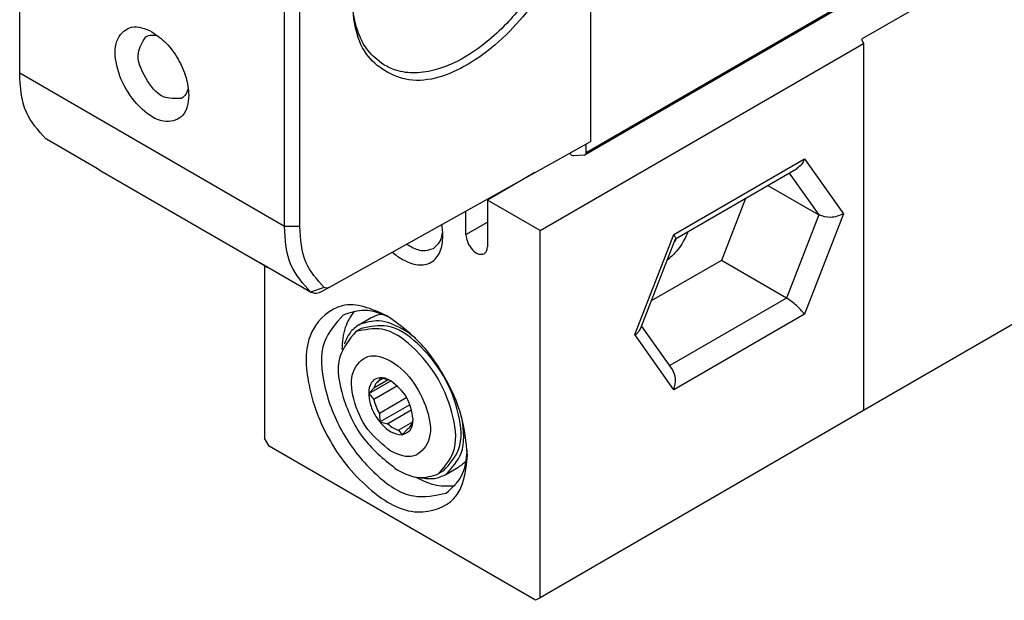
# Model space of a CAD drawing. Header units: millimetres. Extents: x -500 to 879, y -326 to 328.
# Tile 5 of 19: x -162.48 to -153.38, y -49.29 to -43.92. Entities that reach past the tile are written whole.
import ezdxf

# ---------------------------------------------------------------- set-up
doc = ezdxf.new("R2010")
doc.units = ezdxf.units.MM

# ---------------------------------------------------------------- blocks, each defined once
blk = doc.blocks.new('CABEZA_ROSCADA_REGLA_S__10', base_point=(-801.092, -246.449))
at = {"color": 7, "linetype": 'Continuous'}
for p, q in [((-745.655, -204.401), (-773.515, -220.526)), ((-773.515, -220.526), (-773.425, -220.719)), ((-788.364, -229.365), (-773.425, -220.719)), ((-773.425, -220.719), (-773.425, -237.681)), ((-745.655, -221.608), (-773.425, -237.681)), ((-788.616, -226.688), (-790.803, -227.954)), ((-782.114, -229.742), (-776.521, -226.515)), ((-777.848, -227.283), (-775.497, -228.644)), ((-788.364, -229.365), (-790.803, -227.954)), ((-790.803, -227.954), (-790.803, -230.123)), ((-778.881, -227.881), (-779.992, -230.743)), ((-791.793, -229.55), (-791.793, -228.463)), ((-788.364, -246.328), (-788.364, -229.365)), ((-783.73, -233.904), (-782.114, -229.742)), ((-782.119, -229.755), (-782.114, -229.742)), ((-801.092, -230.997), (-801.092, -238.961)), ((-779.992, -230.743), (-783.23, -232.618)), ((-776.987, -232.483), (-779.992, -230.743)), ((-796.732, -233.716), (-796.166, -233.388)), ((-782.254, -235.778), (-783.675, -233.762)), ((-796.631, -233.889), (-796.879, -234.032)), ((-796.274, -236.891), (-795.265, -236.306)), ((-795.379, -236.265), (-796.044, -236.649)), ((-795.764, -236.167), (-795.791, -236.291)), ((-795.634, -236.2), (-795.791, -236.291)), ((-795.405, -236.258), (-795.764, -236.167)), ((-796.044, -236.649), (-796.274, -236.891)), ((-796.274, -236.891), (-796.044, -237.164)), ((-794.952, -236.533), (-796.044, -237.164)), ((-794.525, -237.082), (-795.791, -237.815)), ((-795.764, -238.206), (-794.373, -237.401)), ((-795.791, -237.815), (-795.764, -238.206)), ((-794.291, -237.652), (-795.405, -238.296)), ((-773.425, -237.681), (-788.364, -246.328)), ((-795.764, -238.206), (-795.405, -238.296)), ((-794.267, -238.223), (-794.9, -238.589)), ((-794.26, -238.197), (-794.233, -238.078)), ((-794.9, -238.589), (-794.739, -238.805)), ((-794.739, -238.805), (-794.513, -238.555)), ((-794.513, -238.555), (-794.501, -238.548)), ((-800.88, -239.328), (-801.092, -238.961)), ((-788.576, -246.449), (-800.88, -239.328)), ((-792.824, -240.466), (-793.072, -240.61)), ((-792.724, -240.639), (-792.159, -240.312)), ((-788.364, -246.328), (-788.576, -246.449))]:
    blk.add_line(p, q, dxfattribs=at)
at = {"color": 3, "linetype": 'Continuous'}
for p, q in [((-782.193, -229.545), (-776.151, -226.048)), ((-776.151, -226.048), (-774.354, -228.596)), ((-776.859, -226.711), (-775.497, -228.644)), ((-775.497, -228.644), (-776.987, -232.483)), ((-774.354, -228.596), (-776.151, -233.224)), ((-791.793, -229.55), (-790.803, -228.977)), ((-783.989, -234.173), (-782.193, -229.545)), ((-776.987, -232.483), (-782.377, -235.603)), ((-776.151, -233.224), (-782.193, -236.721)), ((-782.193, -236.721), (-783.989, -234.173))]:
    blk.add_line(p, q, dxfattribs=at)
at = {"color": 7, "linetype": 'Continuous'}
for centre, radius, start, end in [((-795.651, -237.202), 0.976, 66.6939, 75.3959), ((-794.037, -236.76), 2.047, 191.4, 211.0277)]:
    blk.add_arc(centre, radius, start, end, dxfattribs=at)
for points, knots in [([(-776.151, -226.048), (-776.196, -226.146), (-776.281, -226.333), (-776.444, -226.457), (-776.521, -226.515)], [0, 0, 0, 0, 0.3192626, 0.6047194, 0.6047194, 0.6047194, 0.6047194]), ([(-774.354, -228.596), (-774.55, -228.674), (-774.926, -228.825), (-775.311, -228.703), (-775.497, -228.644)], [0, 0, 0, 0, 0.609864, 1.175662, 1.175662, 1.175662, 1.175662]), ([(-792.854, -229.621), (-792.857, -229.533), (-792.861, -229.353), (-792.891, -229.175), (-792.906, -229.084)], [0, 0, 0, 0, 0.2640183, 0.5397835, 0.5397835, 0.5397835, 0.5397835]), ([(-794.728, -230.697), (-794.496, -230.809), (-794.075, -231.012), (-793.363, -230.901), (-792.909, -230.342), (-792.873, -229.877), (-792.854, -229.621)], [0, 0, 0, 0, 0.759585, 1.378584, 1.996766, 2.754743, 2.754743, 2.754743, 2.754743]), ([(-793.297, -230.193), (-793.186, -230.097), (-792.943, -229.889), (-792.891, -229.572), (-792.863, -229.4)], [0, 0, 0, 0, 0.4275732, 0.9296149, 0.9296149, 0.9296149, 0.9296149]), ([(-791.793, -229.55), (-791.774, -229.675), (-791.734, -229.937), (-791.516, -230.246), (-791.241, -230.489), (-791.035, -230.456), (-790.948, -230.442)], [0, 0, 0, 0, 0.375138, 0.780565, 1.128475, 1.382089, 1.382089, 1.382089, 1.382089]), ([(-781.535, -229.417), (-781.654, -229.678), (-781.887, -230.19), (-782.303, -230.569), (-782.507, -230.755)], [0, 0, 0, 0, 0.850111, 1.669388, 1.669388, 1.669388, 1.669388]), ([(-782.193, -229.545), (-782.164, -229.583), (-782.12, -229.643), (-782.116, -229.716), (-782.114, -229.742)], [0, 0, 0, 0, 0.1380729, 0.2162045, 0.2162045, 0.2162045, 0.2162045]), ([(-794.526, -229.989), (-794.501, -230.006), (-794.451, -230.039), (-794.4, -230.07), (-794.374, -230.085)], [0, 0, 0, 0, 0.0903729, 0.1792766, 0.1792766, 0.1792766, 0.1792766]), ([(-794.374, -230.085), (-794.182, -230.182), (-793.833, -230.359), (-793.463, -230.244), (-793.297, -230.193)], [0, 0, 0, 0, 0.617537, 1.120661, 1.120661, 1.120661, 1.120661]), ([(-790.948, -230.442), (-790.906, -230.404), (-790.815, -230.319), (-790.807, -230.192), (-790.803, -230.123)], [0, 0, 0, 0, 0.1629939, 0.3628017, 0.3628017, 0.3628017, 0.3628017]), ([(-782.068, -229.725), (-782.084, -229.753), (-782.117, -229.808), (-782.153, -229.862), (-782.171, -229.888)], [0, 0, 0, 0, 0.0965384, 0.1926667, 0.1926667, 0.1926667, 0.1926667]), ([(-795.192, -230.361), (-795.117, -230.424), (-794.971, -230.547), (-794.808, -230.648), (-794.728, -230.697)], [0, 0, 0, 0, 0.2928867, 0.5739171, 0.5739171, 0.5739171, 0.5739171]), ([(-795.449, -233.298), (-796.149, -232.987), (-797.439, -232.415), (-799.277, -234.056), (-799.174, -236.581), (-798.197, -239.185), (-796.426, -241.33), (-794.287, -242.677), (-791.949, -241.901), (-791.802, -240.498), (-791.723, -239.735)], [0, 0, 0, 0, 2.109858, 3.883301, 6.245637, 9.204459, 12.163281, 14.525617, 16.29906, 18.408918, 18.408918, 18.408918, 18.408918]), ([(-776.151, -233.224), (-776.269, -233.086), (-776.514, -232.801), (-776.826, -232.591), (-776.987, -232.483)], [0, 0, 0, 0, 0.544, 1.122304, 1.122304, 1.122304, 1.122304]), ([(-797.461, -233.271), (-797.808, -233.661), (-798.616, -234.57), (-798.384, -236.704), (-797.556, -238.814), (-796.138, -240.583), (-794.404, -241.848), (-793.213, -241.6), (-792.702, -241.493)], [0, 0, 0, 0, 1.510155, 3.517072, 5.920247, 8.323422, 10.330339, 11.840494, 11.840494, 11.840494, 11.840494]), ([(-796.956, -233.083), (-797.116, -233.33), (-797.464, -233.868), (-797.501, -234.509), (-797.521, -234.855)], [0, 0, 0, 0, 0.868904, 1.887961, 1.887961, 1.887961, 1.887961]), ([(-795.267, -233.407), (-795.66, -233.233), (-796.381, -232.913), (-797.124, -233.159), (-797.461, -233.271)], [0, 0, 0, 0, 1.238558, 2.269339, 2.269339, 2.269339, 2.269339]), ([(-796.166, -233.388), (-796.091, -233.349), (-795.94, -233.272), (-795.773, -233.238), (-795.69, -233.221)], [0, 0, 0, 0, 0.2520761, 0.5070165, 0.5070165, 0.5070165, 0.5070165]), ([(-791.723, -239.735), (-791.786, -239.125), (-791.919, -237.838), (-792.765, -236.041), (-793.901, -234.412), (-794.951, -233.656), (-795.449, -233.298)], [0, 0, 0, 0, 1.828534, 3.855369, 5.882204, 7.710739, 7.710739, 7.710739, 7.710739]), ([(-796.732, -233.716), (-796.883, -233.829), (-797.197, -234.065), (-797.344, -234.431), (-797.42, -234.62)], [0, 0, 0, 0, 0.555662, 1.156696, 1.156696, 1.156696, 1.156696]), ([(-794.728, -233.916), (-795.086, -233.735), (-795.735, -233.406), (-796.423, -233.62), (-796.732, -233.716)], [0, 0, 0, 0, 1.148906, 2.08495, 2.08495, 2.08495, 2.08495]), ([(-792.824, -240.466), (-792.547, -240.154), (-791.9, -239.427), (-792.086, -237.72), (-792.748, -236.032), (-793.882, -234.617), (-795.27, -233.605), (-796.222, -233.803), (-796.631, -233.889)], [0, 0, 0, 0, 1.208124, 2.813658, 4.736198, 6.658738, 8.264271, 9.472395, 9.472395, 9.472395, 9.472395]), ([(-796.879, -234.032), (-797.179, -234.403), (-797.892, -235.282), (-797.493, -237.231), (-796.63, -239.09), (-795.513, -239.988), (-794.975, -240.42)], [0, 0, 0, 0, 1.374363, 3.258967, 5.456172, 7.491677, 7.491677, 7.491677, 7.491677]), ([(-793.072, -240.61), (-792.794, -240.297), (-792.148, -239.57), (-792.334, -237.863), (-792.996, -236.175), (-794.13, -234.76), (-795.517, -233.748), (-796.47, -233.947), (-796.879, -234.032)], [0, 0, 0, 0, 1.208124, 2.813658, 4.736198, 6.658738, 8.264271, 9.472395, 9.472395, 9.472395, 9.472395]), ([(-794.124, -234.341), (-794.222, -234.262), (-794.414, -234.108), (-794.624, -233.979), (-794.728, -233.916)], [0, 0, 0, 0, 0.3760246, 0.7394445, 0.7394445, 0.7394445, 0.7394445]), ([(-783.989, -234.173), (-783.93, -234.135), (-783.821, -234.066), (-783.758, -233.955), (-783.73, -233.904)], [0, 0, 0, 0, 0.2062327, 0.3781989, 0.3781989, 0.3781989, 0.3781989]), ([(-795.258, -239.564), (-794.891, -239.722), (-794.208, -240.016), (-793.326, -239.034), (-793.501, -237.711), (-794.114, -236.395), (-795.057, -235.399), (-796.322, -234.964), (-797.187, -235.931), (-797.011, -237.253), (-796.435, -238.602), (-795.642, -239.25), (-795.258, -239.564)], [0, 0, 0, 0, 1.081612, 2.011886, 3.297102, 4.859806, 6.324148, 7.405858, 8.336175, 9.621289, 11.184019, 12.648433, 12.648433, 12.648433, 12.648433]), ([(-782.193, -236.721), (-782.145, -236.55), (-782.055, -236.227), (-782.19, -235.922), (-782.254, -235.778)], [0, 0, 0, 0, 0.5140954, 0.9715545, 0.9715545, 0.9715545, 0.9715545]), ([(-795.764, -236.167), (-795.863, -236.19), (-796.069, -236.236), (-796.269, -236.563), (-796.304, -237), (-796.188, -237.516), (-796, -237.888), (-795.845, -238.117), (-795.791, -238.176), (-795.764, -238.206)], [0, 0, 0, 0, 0.293826, 0.611788, 1.059243, 1.589034, 2.177319, 2.298316, 2.417979, 2.417979, 2.417979, 2.417979]), ([(-795.803, -236.298), (-795.858, -236.341), (-795.975, -236.432), (-796.02, -236.574), (-796.044, -236.649)], [0, 0, 0, 0, 0.2047154, 0.4348749, 0.4348749, 0.4348749, 0.4348749]), ([(-795.265, -236.306), (-795.349, -236.259), (-795.505, -236.173), (-795.682, -236.169), (-795.764, -236.167)], [0, 0, 0, 0, 0.2843776, 0.5250599, 0.5250599, 0.5250599, 0.5250599]), ([(-794.233, -238.078), (-794.298, -237.72), (-794.428, -237.005), (-794.986, -236.539), (-795.265, -236.306)], [0, 0, 0, 0, 1.055591, 2.109605, 2.109605, 2.109605, 2.109605]), ([(-795.764, -238.206), (-795.609, -238.386), (-795.334, -238.707), (-794.92, -238.775), (-794.739, -238.805)], [0, 0, 0, 0, 0.685351, 1.221398, 1.221398, 1.221398, 1.221398]), ([(-795.405, -238.296), (-795.324, -238.364), (-795.173, -238.492), (-794.986, -238.558), (-794.9, -238.589)], [0, 0, 0, 0, 0.3141407, 0.5877291, 0.5877291, 0.5877291, 0.5877291]), ([(-794.739, -238.805), (-794.596, -238.747), (-794.278, -238.618), (-794.249, -238.27), (-794.233, -238.078)], [0, 0, 0, 0, 0.4296383, 0.9561781, 0.9561781, 0.9561781, 0.9561781]), ([(-794.501, -238.548), (-794.446, -238.505), (-794.329, -238.414), (-794.284, -238.272), (-794.26, -238.197)], [0, 0, 0, 0, 0.2047154, 0.4348749, 0.4348749, 0.4348749, 0.4348749]), ([(-792.724, -240.639), (-792.437, -240.327), (-791.775, -239.608), (-791.898, -238.623), (-791.967, -238.067)], [0, 0, 0, 0, 1.21958, 2.804765, 2.804765, 2.804765, 2.804765]), ([(-792.702, -241.493), (-792.437, -241.256), (-791.854, -240.735), (-791.772, -239.951), (-791.727, -239.523)], [0, 0, 0, 0, 1.030781, 2.269339, 2.269339, 2.269339, 2.269339]), ([(-791.776, -239.983), (-791.833, -240.047), (-791.945, -240.174), (-792.088, -240.266), (-792.159, -240.312)], [0, 0, 0, 0, 0.2549404, 0.5070165, 0.5070165, 0.5070165, 0.5070165]), ([(-794.975, -240.42), (-794.636, -240.592), (-794.019, -240.904), (-793.365, -240.701), (-793.072, -240.61)], [0, 0, 0, 0, 1.09146, 1.980703, 1.980703, 1.980703, 1.980703]), ([(-794.105, -240.756), (-793.795, -240.911), (-793.221, -241.199), (-792.582, -241.165), (-792.288, -241.149)], [0, 0, 0, 0, 1.018976, 1.887822, 1.887822, 1.887822, 1.887822]), ([(-793.852, -240.786), (-793.65, -240.814), (-793.259, -240.869), (-792.898, -240.714), (-792.724, -240.639)], [0, 0, 0, 0, 0.601221, 1.157032, 1.157032, 1.157032, 1.157032])]:
    blk.add_open_spline(points, degree=3, knots=knots, dxfattribs=at)
blk.add_open_spline([(-795.791, -236.291), (-795.793, -236.292), (-795.797, -236.295), (-795.801, -236.297), (-795.803, -236.298)], degree=3, dxfattribs=at)
blk = doc.blocks.new('REGLA_S-520-T__11', base_point=(-812.406, -232.303))
at = {"color": 7, "linetype": 'Continuous'}
for p, q in [((-348.585, 27.464), (-786.284, -225.865)), ((-786.03, -225.243), (-786.03, -202.817)), ((-812.406, -222.09), (-812.406, -204.184)), ((-800.173, -229.171), (-800.173, -211.264)), ((-799.466, -229.171), (-799.466, -211.264)), ((-811.168, -225.148), (-811.202, -225.125)), ((-808.896, -226.459), (-811.168, -225.148)), ((-786.384, -225.446), (-798.086, -231.978)), ((-786.243, -225.365), (-786.384, -225.446)), ((-786.03, -225.243), (-786.243, -225.365)), ((-786.243, -225.774), (-786.243, -225.365)), ((-786.953, -225.85), (-787.007, -225.789)), ((-786.313, -225.874), (-786.823, -225.919)), ((-786.313, -225.874), (-786.284, -225.865)), ((-808.864, -226.481), (-808.896, -226.459)), ((-808.661, -226.616), (-808.864, -226.481)), ((-801.031, -231.032), (-808.661, -226.616)), ((-798.969, -232.205), (-801.238, -230.895)), ((-801.031, -231.032), (-801.238, -230.895)), ((-798.935, -232.228), (-798.969, -232.205)), ((-798.086, -231.978), (-798.446, -232.185))]:
    blk.add_line(p, q, dxfattribs=at)
at = {"color": 3, "linetype": 'Continuous'}
for p, q in [((-348.544, 27.555), (-786.243, -225.774)), ((-800.173, -229.171), (-812.406, -222.09)), ((-799.466, -229.171), (-800.173, -229.171)), ((-801.238, -230.895), (-801.275, -230.871)), ((-798.348, -231.988), (-798.969, -232.205))]:
    blk.add_line(p, q, dxfattribs=at)
at = {"color": 7, "linetype": 'Continuous'}
for points, knots in [([(-786.309, -212.356), (-786.475, -213.56), (-786.822, -216.081), (-788.833, -219.347), (-791.34, -221.716), (-794.276, -222.829), (-796.873, -221.258), (-796.997, -219.464), (-797.065, -218.472)], [0, 0, 0, 0, 3.613213, 7.572241, 11.178887, 13.962984, 16.246211, 19.067257, 19.067257, 19.067257, 19.067257]), ([(-786.665, -212.358), (-786.682, -212.719), (-786.715, -213.468), (-786.975, -214.665), (-787.362, -215.819), (-787.9, -216.995), (-788.674, -218.33), (-789.678, -219.611), (-790.971, -220.814), (-792.079, -221.539), (-793.214, -221.969), (-794.102, -222.117), (-794.953, -222.028), (-795.406, -221.798), (-795.592, -221.704)], [0, 0, 0, 0, 1.08317, 2.244728, 3.6597, 4.726163, 6.11943, 8.285401, 9.573962, 11.410961, 12.211087, 13.197722, 14.092352, 14.714552, 14.714552, 14.714552, 14.714552]), ([(-795.592, -221.704), (-795.857, -221.495), (-796.322, -221.13), (-796.719, -220.379), (-796.998, -219.52), (-797.039, -218.87), (-797.065, -218.472)], [0, 0, 0, 0, 0.998031, 1.752704, 2.504805, 3.69534, 3.69534, 3.69534, 3.69534]), ([(-804.592, -223.122), (-804.628, -223.47), (-804.695, -224.112), (-805.764, -224.466), (-806.742, -223.851), (-807.552, -222.87), (-807.998, -221.68), (-808.045, -220.525), (-807.205, -219.775), (-806.616, -220.037), (-806.295, -220.179)], [0, 0, 0, 0, 0.964506, 1.775223, 2.855148, 4.207753, 5.560357, 6.640282, 7.450999, 8.415505, 8.415505, 8.415505, 8.415505]), ([(-804.932, -223.261), (-805.223, -223.268), (-805.933, -223.285), (-806.619, -222.331), (-807.105, -221.26), (-806.736, -220.653), (-806.585, -220.405)], [0, 0, 0, 0, 0.828388, 2.027741, 3.227095, 4.055483, 4.055483, 4.055483, 4.055483]), ([(-806.585, -220.405), (-806.496, -220.37), (-806.307, -220.296), (-806.109, -220.348), (-806.004, -220.375)], [0, 0, 0, 0, 0.279423, 0.5954913, 0.5954913, 0.5954913, 0.5954913]), ([(-806.295, -220.179), (-806.068, -220.343), (-805.588, -220.688), (-805.068, -221.433), (-804.682, -222.255), (-804.621, -222.843), (-804.592, -223.122)], [0, 0, 0, 0, 0.835901, 1.762455, 2.689008, 3.524909, 3.524909, 3.524909, 3.524909]), ([(-811.202, -225.125), (-811.548, -224.737), (-812.312, -223.879), (-812.373, -222.724), (-812.406, -222.09)], [0, 0, 0, 0, 1.514939, 3.352047, 3.352047, 3.352047, 3.352047]), ([(-804.617, -222.771), (-804.646, -222.876), (-804.699, -223.073), (-804.858, -223.201), (-804.932, -223.261)], [0, 0, 0, 0, 0.3160683, 0.5954913, 0.5954913, 0.5954913, 0.5954913]), ([(-786.823, -225.919), (-786.845, -225.915), (-786.896, -225.908), (-786.933, -225.87), (-786.953, -225.85)], [0, 0, 0, 0, 0.066415, 0.1511909, 0.1511909, 0.1511909, 0.1511909]), ([(-786.284, -225.865), (-786.272, -225.854), (-786.246, -225.83), (-786.244, -225.794), (-786.243, -225.774)], [0, 0, 0, 0, 0.0465697, 0.1036576, 0.1036576, 0.1036576, 0.1036576]), ([(-798.969, -232.205), (-799.315, -231.817), (-800.079, -230.96), (-800.14, -229.804), (-800.173, -229.171)], [0, 0, 0, 0, 1.514939, 3.352047, 3.352047, 3.352047, 3.352047]), ([(-798.348, -231.988), (-798.669, -231.628), (-799.379, -230.832), (-799.435, -229.759), (-799.466, -229.171)], [0, 0, 0, 0, 1.406729, 3.112615, 3.112615, 3.112615, 3.112615]), ([(-800.769, -231.163), (-800.814, -231.143), (-800.903, -231.104), (-800.988, -231.056), (-801.031, -231.032)], [0, 0, 0, 0, 0.1466446, 0.2929354, 0.2929354, 0.2929354, 0.2929354]), ([(-798.446, -232.185), (-798.534, -232.227), (-798.693, -232.305), (-798.86, -232.252), (-798.935, -232.228)], [0, 0, 0, 0, 0.2788376, 0.507372, 0.507372, 0.507372, 0.507372]), ([(-798.086, -231.978), (-798.134, -232.001), (-798.221, -232.043), (-798.309, -232.005), (-798.348, -231.988)], [0, 0, 0, 0, 0.1505809, 0.273226, 0.273226, 0.273226, 0.273226])]:
    blk.add_open_spline(points, degree=3, knots=knots, dxfattribs=at)
blk = doc.blocks.new('REGLA_S2-520-T__12', base_point=(-812.406, -246.449))
for name, p in [('REGLA_S-520-T__11', (-812.406, -232.303)), ('CABEZA_ROSCADA_REGLA_S__10', (-801.092, -246.449))]:
    blk.add_blockref(name, p)
blk = doc.blocks.new('Iso0', base_point=(-732.75, -185))
blk.add_blockref('REGLA_S2-520-T__12', (-812.406, -246.449))

msp = doc.modelspace()

# ---------------------------------------------------------------- block references
at = {"xscale": 0.2, "yscale": 0.2, "zscale": 0.2}
msp.add_blockref('Iso0', (-146.55, -37), dxfattribs=at)

doc.saveas('drawing.dxf')
